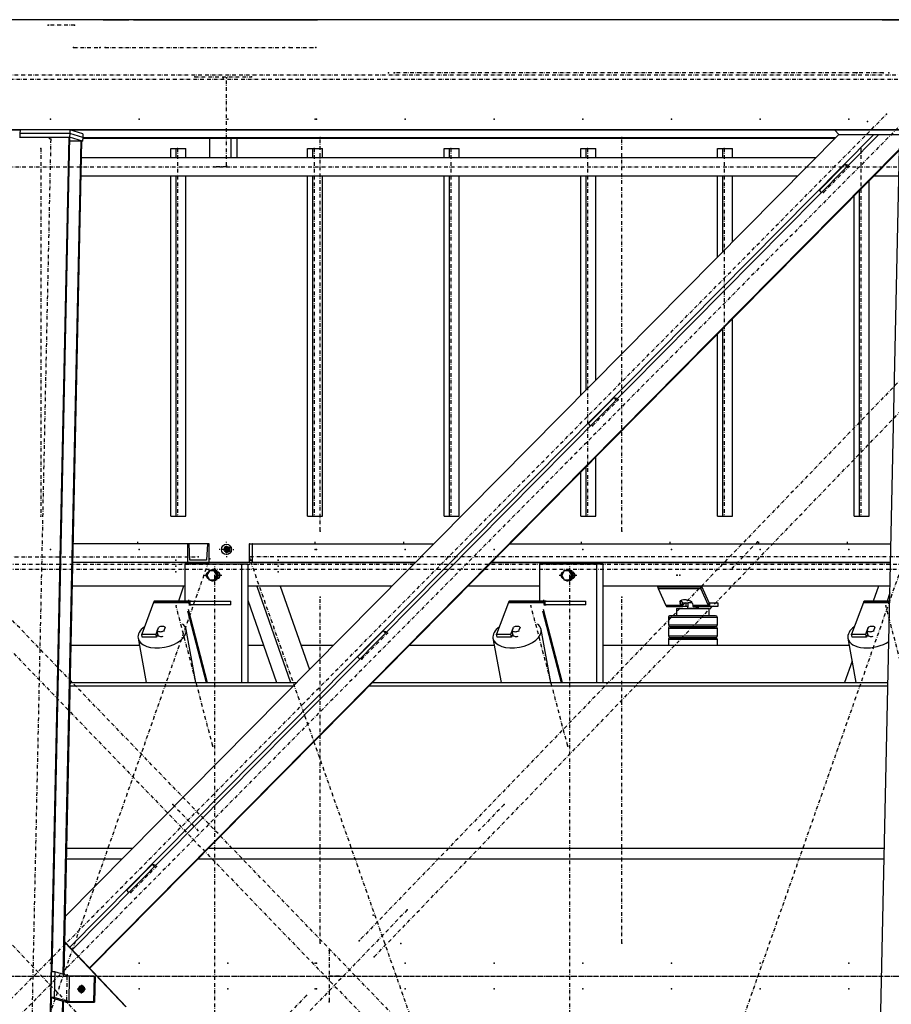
# Model space of a CAD drawing. Header units: millimetres. Extents: x 5305 to 84145, y 9066 to 76599.
# Tile 28 of 158: x 26965 to 29335, y 15626 to 18303. Entities that reach past the tile are written whole.
import ezdxf

# ---------------------------------------------------------------- set-up
doc = ezdxf.new("R2010")
doc.units = ezdxf.units.MM
doc.linetypes.add('DASHDOT', pattern=[8.5, 4, -2, 0.5, -2])
doc.linetypes.add('STRICHPUNKT2', pattern=[18.5, 10, -4, 0.5, -4])
for name, color, linetype in [('01', 1, 'Continuous'), ('Kante-Höft', 7, 'Continuous'), ('Mitte-Höft', 1, 'Continuous')]:
    doc.layers.add(name, color=color, linetype=linetype)

# ---------------------------------------------------------------- blocks, each defined once
blk = doc.blocks.new('Stahlbau DS')
at = {"layer": 'Kante-Höft'}
for p, q in [((23605.8, 2600.3), (12102.8, 2600.3)), ((17491.5, 2600.3), (15887.8, 2600.3)), ((17491.5, 2600.3), (15956, 2600.3)), ((17645.9, 2600.3), (17491.5, 2600.3)), ((17645.9, 2600.3), (17573.7, 2600.3)), ((17573.7, 2600.3), (17573.7, 2600.3)), ((17645.9, 2600.3), (17715, 2600.3)), ((17728.1, 2600.3), (17715, 2600.3)), ((17728.1, 2600.3), (17728.1, 2600.3)), ((17728.1, 2600.3), (18215.7, 2600.3)), ((18074.4, 2600.3), (18074.4, 2600.3)), ((18074.4, 2600.3), (18228.8, 2600.3)), ((18215.7, 2600.3), (18215.7, 2600.3)), ((18300.9, 2600.3), (18228.8, 2600.3)), ((19763.8, 2600.3), (18228.8, 2600.3)), ((18228.8, 2600.3), (18228.8, 2600.3)), ((18300.9, 2600.3), (18300.9, 2600.3)), ((19763.8, 2600.3), (18300.9, 2600.3)), ((19763.8, 2600.3), (19763.8, 2600.3)), ((19763.8, 2600.3), (20053.3, 2600.3)), ((23599.4, 2301.3), (12096.4, 2301.3)), ((17419.7, 2300.1), (15164, 2300.1)), ((17418, 2281.3), (17553.1, 2281.3)), ((17419.5, 2290.9), (17419.3, 2281.3)), ((17419.8, 2300.9), (17419.5, 2290.9)), ((17554.6, 2290.9), (17419.5, 2290.9)), ((17554.6, 2290.9), (17419.5, 2290.9)), ((17554.9, 2300.9), (17419.8, 2300.9)), ((17456.1, -2257.2), (17553.1, 2281.3)), ((17506.9, 12.1), (17555.3, 2280.6)), ((19645.9, 2288.5), (17542.8, 163.3)), ((17553.1, 2281.3), (17555.3, 2280.6)), ((17554.6, 2290.9), (17554.4, 2280.9)), ((17589.7, 2269.9), (17554.4, 2280.9)), ((17554.9, 2300.9), (17554.6, 2290.9)), ((17589.9, 2279.9), (17554.6, 2290.9)), ((17589.9, 2279.9), (17554.6, 2290.9)), ((17590.1, 2289.9), (17554.9, 2300.9)), ((19740.3, 2287.4), (17555.1, 79.2)), ((19813, 2300.1), (17557.2, 2300.1)), ((19754, 2287.4), (17561.8, 72.2)), ((17563.1, 2298.3), (17563.1, 2300.1)), ((17589.9, 2279.9), (17589.7, 2269.9)), ((17590.1, 2289.9), (17589.9, 2279.9)), ((19636.3, 2278.8), (17589.9, 2278.8)), ((19635.2, 2277.7), (17589.9, 2277.7)), ((17935.2, 2277.7), (17935.2, 2224.4)), ((17993.1, 2277.7), (17993.1, 2224.4)), ((18008.9, 2277.7), (18008.9, 2224.4)), ((19635, 2300.1), (19646.3, 2288.2)), ((19648.9, 2287.4), (19646.3, 2288.2)), ((19646.3, 2288.2), (19812.7, 2288.2)), ((19812.7, 2287.4), (19648.9, 2287.4)), ((17537.2, 4.9), (17585.7, 2271.2)), ((17539.4, 4.2), (17587.9, 2270.5)), ((17555.1, 2271.2), (17585.7, 2271.2)), ((17585.7, 2271.2), (17587.9, 2270.5)), ((17587.9, 2269.9), (17589.7, 2269.9)), ((17829.6, 2224.4), (17829.6, 2250.3)), ((17829.6, 2250.3), (17844.5, 2250.3)), ((17844.5, 2224.4), (17844.5, 2250.3)), ((17844.5, 2250.3), (17870.6, 2250.3)), ((17870.6, 2224.4), (17870.6, 2250.3)), ((18201.1, 2224.4), (18201.1, 2250.3)), ((18201.1, 2250.3), (18216.1, 2250.3)), ((18216.1, 2224.4), (18216.1, 2250.3)), ((18216.1, 2250.3), (18242.1, 2250.3)), ((18242.1, 2224.4), (18242.1, 2250.3)), ((18572.7, 2224.4), (18572.7, 2250.3)), ((18572.7, 2250.3), (18587.6, 2250.3)), ((18587.6, 2224.4), (18587.6, 2250.3)), ((18587.6, 2250.3), (18613.6, 2250.3)), ((18613.6, 2224.4), (18613.6, 2250.3)), ((18944.2, 2224.4), (18944.2, 2250.3)), ((18944.2, 2250.3), (18959.1, 2250.3)), ((18959.1, 2224.4), (18959.1, 2250.3)), ((18959.1, 2250.3), (18985.1, 2250.3)), ((18985.1, 2224.4), (18985.1, 2250.3)), ((19315.7, 2224.4), (19315.7, 2250.3)), ((19315.7, 2250.3), (19330.6, 2250.3)), ((19330.6, 2224.4), (19330.6, 2250.3)), ((19330.6, 2250.3), (19356.7, 2250.3)), ((19356.7, 2224.4), (19356.7, 2250.3)), ((19714.9, -2227.3), (19810.6, 2251.4)), ((19582.5, 2224.4), (17586.9, 2224.4)), ((19810.6, 2248), (17608.5, 22.8)), ((19810.5, 2245.5), (17609.7, 21.6)), ((19662.7, 2207.2), (19593, 2136.7)), ((19662.7, 2207.2), (19671.8, 2204.4)), ((19668.5, 2201), (19662.7, 2207.2)), ((17585.9, 2176.1), (19534.7, 2176.1)), ((17829.6, 1250.3), (17829.6, 2176.1)), ((17844.5, 1250.3), (17844.5, 2176.1)), ((17870.6, 1250.3), (17870.6, 2176.1)), ((18201.1, 1250.3), (18201.1, 2176.1)), ((18216.1, 1250.3), (18216.1, 2176.1)), ((18242.1, 1250.3), (18242.1, 2176.1)), ((18572.7, 1250.3), (18572.7, 2176.1)), ((18587.6, 1250.3), (18587.6, 2176.1)), ((18613.6, 1250.3), (18613.6, 2176.1)), ((18944.2, 1579.4), (18944.2, 2176.1)), ((18959.1, 1594.5), (18959.1, 2176.1)), ((18985.1, 1620.8), (18985.1, 2176.1)), ((19315.7, 1954.9), (19315.7, 2176.1)), ((19330.6, 1969.9), (19330.6, 2176.1)), ((19356.7, 1996.2), (19356.7, 2176.1)), ((19741.8, 2176.1), (19809, 2176.1)), ((19728.2, 1250.3), (19728.2, 2162.4)), ((19598.8, 2130.6), (19593, 2136.7)), ((19687.3, 1250.3), (19687.3, 2121)), ((19702.2, 1250.3), (19702.2, 2136.1)), ((19356.7, 1250.3), (19356.7, 1786.9)), ((19315.7, 1250.3), (19315.7, 1745.6)), ((19330.6, 1250.3), (19330.6, 1760.6)), ((19035, 1572.9), (18965.3, 1502.4)), ((19035, 1572.9), (19044.1, 1570.1)), ((19040.8, 1566.7), (19035, 1572.9)), ((18971.1, 1496.3), (18965.3, 1502.4)), ((18985.1, 1250.3), (18985.1, 1411.5)), ((18944.2, 1250.3), (18944.2, 1370.1)), ((18959.1, 1250.3), (18959.1, 1385.2)), ((17829.6, 1250.3), (17844.5, 1250.3)), ((17844.5, 1250.3), (17870.6, 1250.3)), ((18201.1, 1250.3), (18216.1, 1250.3)), ((18216.1, 1250.3), (18242.1, 1250.3)), ((18572.7, 1250.3), (18587.6, 1250.3)), ((18587.6, 1250.3), (18613.6, 1250.3)), ((18944.2, 1250.3), (18959.1, 1250.3)), ((18959.1, 1250.3), (18985.1, 1250.3)), ((19315.7, 1250.3), (19330.6, 1250.3)), ((19330.6, 1250.3), (19356.7, 1250.3)), ((19687.3, 1250.3), (19702.2, 1250.3)), ((19702.2, 1250.3), (19728.2, 1250.3)), ((17875.1, 1175), (17564.5, 1175)), ((17875.1, 1175), (17564.5, 1175)), ((17875.1, 1175), (17875.1, 1125)), ((17879.5, 1175), (17875.1, 1175)), ((17929.1, 1175), (17879.5, 1175)), ((17881.5, 1131), (17879.5, 1175)), ((17929.1, 1175), (17927, 1131)), ((17933.4, 1175), (17929.1, 1175)), ((17933.4, 1125), (17933.4, 1175)), ((17980.7, 1160.3), (17969.6, 1160.3)), ((17972, 1160.3), (17989.3, 1160.3)), ((17980.7, 1160.3), (17978.3, 1169.3)), ((17980.7, 1160.3), (17978.3, 1151.3)), ((17978.4, 1160.3), (17988.8, 1160.3)), ((17978.4, 1160.3), (17988.8, 1160.3)), ((17980.4, 1160.3), (17988.8, 1160.3)), ((17980.7, 1151.3), (17980.7, 1169.3)), ((17980.7, 1160.3), (17987, 1160.3)), ((17985.6, 1154.6), (17985.6, 1165.9)), ((17985.9, 1154.8), (17985.9, 1165.7)), ((18042.4, 1175), (18042.4, 1125)), ((18043.1, 1175), (18042.4, 1175)), ((18043.4, 1131), (18043.1, 1175)), ((18043.1, 1175), (18050.9, 1175)), ((18050.9, 1175), (18050.6, 1131)), ((18051.6, 1175), (18050.9, 1175)), ((18051.6, 1175), (18544, 1175)), ((18051.6, 1125), (18051.6, 1175)), ((18051.6, 1175), (18544, 1175)), ((18751.1, 1175), (19787.6, 1175)), ((18751.1, 1175), (19787.6, 1175)), ((18494.5, 1125), (17563.4, 1125)), ((17875.1, 1125), (17563.4, 1125)), ((17828, 1125), (17810, 1125)), ((17810, 1125), (17828, 1125)), ((17811, 1125), (17827, 1125)), ((17812.2, 1125), (17812.2, 1125)), ((17812.2, 1125), (17825.8, 1125)), ((17825.8, 1125), (17825.8, 1125)), ((17876.7, 1125), (17858.7, 1125)), ((17858.7, 1125), (17876.7, 1125)), ((17859.7, 1125), (17875.7, 1125)), ((17860.9, 1125), (17860.9, 1125)), ((17860.9, 1125), (17874.5, 1125)), ((17874.5, 1125), (17874.5, 1125)), ((17875.1, 1125), (17933.4, 1125)), ((17927, 1131), (17881.5, 1131)), ((17927, 1131), (17881.5, 1131)), ((18042.4, 1125), (18051.6, 1125)), ((18050.6, 1131), (18043.4, 1131)), ((18043.4, 1131), (18050.6, 1131)), ((18051.6, 1125), (18494.5, 1125)), ((18100.8, 1125), (18082.8, 1125)), ((18082.8, 1125), (18100.8, 1125)), ((18082.8, 1125), (18082.8, 1125)), ((18083.8, 1125), (18083.8, 1125)), ((18083.8, 1125), (18099.8, 1125)), ((18085.1, 1125), (18085.1, 1125)), ((18085.1, 1125), (18098.6, 1125)), ((18098.6, 1125), (18098.6, 1125)), ((18099.8, 1125), (18099.8, 1125)), ((18100.8, 1125), (18100.8, 1125)), ((18160.6, 1125), (18142.6, 1125)), ((18142.6, 1125), (18160.6, 1125)), ((18142.6, 1125), (18142.6, 1125)), ((18143.6, 1125), (18143.6, 1125)), ((18143.6, 1125), (18159.6, 1125)), ((18144.8, 1125), (18144.8, 1125)), ((18144.8, 1125), (18158.3, 1125)), ((18158.3, 1125), (18158.3, 1125)), ((18159.6, 1125), (18159.6, 1125)), ((18160.6, 1125), (18160.6, 1125)), ((19786.5, 1125), (18701.6, 1125)), ((18701.6, 1125), (19786.5, 1125)), ((18021.7, 1120), (17867.3, 1120)), ((17867.3, 1120), (17867.3, 1020)), ((17893.2, 1120), (17882.6, 1120)), ((17934.4, 1102), (17927.7, 1090)), ((17947.8, 1102), (17934.4, 1102)), ((17944.5, 1105), (17943.7, 1105)), ((17950.4, 1102), (17947.8, 1102)), ((17954.5, 1090), (17947.8, 1102)), ((17957.1, 1090), (17950.4, 1102)), ((17959.1, 1098), (17956.8, 1098)), ((18021.7, 1120), (18021.7, 798.7)), ((18038.8, 1120), (18021.7, 1120)), ((18038.8, 1120), (18038.8, 798.7)), ((18986.7, 1120), (18832.3, 1120)), ((18832.3, 1120), (18832.3, 1020)), ((18858.2, 1120), (18847.6, 1120)), ((18899.4, 1102), (18892.7, 1090)), ((18912.8, 1102), (18899.4, 1102)), ((18909.5, 1105), (18908.7, 1105)), ((18915.4, 1102), (18912.8, 1102)), ((18919.5, 1090), (18912.8, 1102)), ((18922.1, 1090), (18915.4, 1102)), ((18924.1, 1098), (18921.8, 1098)), ((18986.7, 1120), (18986.7, 798.7)), ((19003.8, 1120), (18986.7, 1120)), ((19003.8, 1120), (19003.8, 798.7)), ((17927.7, 1090), (17934.4, 1078)), ((17934.4, 1078), (17947.8, 1078)), ((17943.7, 1075), (17944.5, 1075)), ((17947.8, 1078), (17954.5, 1090)), ((17950.4, 1078), (17947.8, 1078)), ((17950.4, 1078), (17957.1, 1090)), ((17957.1, 1090), (17954.5, 1090)), ((17956.8, 1082), (17959.1, 1082)), ((18892.7, 1090), (18899.4, 1078)), ((18899.4, 1078), (18912.8, 1078)), ((18908.7, 1075), (18909.5, 1075)), ((18912.8, 1078), (18919.5, 1090)), ((18915.4, 1078), (18912.8, 1078)), ((18915.4, 1078), (18922.1, 1090)), ((18922.1, 1090), (18919.5, 1090)), ((18921.8, 1082), (18924.1, 1082)), ((17867.3, 1060), (17562, 1060)), ((17864.1, 1060), (17562, 1060)), ((17864.1, 1060), (17850.1, 1020)), ((18430.2, 1060), (18038.8, 1060)), ((18063.4, 1060), (18155.1, 798.7)), ((18127.2, 1060), (18206.5, 834)), ((18430.2, 1060), (18127.2, 1060)), ((18832.3, 1060), (18637.3, 1060)), ((18832.3, 1060), (18637.3, 1060)), ((19785.2, 1060), (19003.8, 1060)), ((19753.3, 1060), (19003.8, 1060)), ((19269.2, 1057.4), (19153.4, 1057.4)), ((19154.5, 1054.2), (19270.3, 1054.2)), ((19154.5, 1054.2), (19270.3, 1054.2)), ((19154.5, 1054.2), (19154.5, 1054.2)), ((19154.5, 1054.2), (19175.6, 1007.7)), ((19270.3, 1054.2), (19271.2, 1060)), ((19271.2, 1060), (19270.3, 1054.2)), ((19291.4, 1007.7), (19270.3, 1054.2)), ((19272.9, 1060), (19292.7, 1016.3)), ((19753.3, 1060), (19739.3, 1020)), ((17783.3, 1017.9), (17879.8, 1017.9)), ((17784, 1019.1), (17880.5, 1019.1)), ((17784.8, 1019.8), (17881.3, 1019.8)), ((17882.1, 1020), (17785.6, 1020)), ((17882.1, 1020), (17785.6, 1020)), ((17885, 1020), (17873, 1020)), ((17882.1, 1010), (17882.1, 1020)), ((17882.1, 1010), (17882.1, 1020)), ((17882.1, 1020), (17992.8, 1020)), ((17992.8, 1010), (17992.8, 1020)), ((18038.8, 1022.3), (18117.3, 798.7)), ((18748.3, 1017.9), (18844.8, 1017.9)), ((18749, 1019.1), (18845.5, 1019.1)), ((18749.8, 1019.8), (18846.3, 1019.8)), ((18847.1, 1020), (18750.6, 1020)), ((18847.1, 1020), (18750.6, 1020)), ((18750.6, 1020), (18750.6, 1020)), ((18850, 1020), (18838, 1020)), ((18847.1, 1010), (18847.1, 1020)), ((18847.1, 1010), (18847.1, 1020)), ((18847.1, 1020), (18957.8, 1020)), ((18957.8, 1010), (18957.8, 1020)), ((19215.4, 1020.6), (19214.3, 1013.2)), ((19216.2, 1021.1), (19219.8, 1016.3)), ((19713.3, 1017.9), (19784.3, 1017.9)), ((19714.1, 1019.1), (19784.3, 1019.1)), ((19714.8, 1019.8), (19784.3, 1019.8)), ((19784.3, 1020), (19715.6, 1020)), ((19784.3, 1020), (19715.6, 1020)), ((19784.8, 1041.8), (19777.1, 1020)), ((17782.6, 1016.4), (17750.4, 930.3)), ((17782.6, 1016.4), (17879.1, 1016.4)), ((17782.6, 1016.4), (17879.1, 1016.4)), ((17874.9, 992.9), (17925.8, 798.7)), ((17876.6, 997.5), (17928.7, 798.7)), ((17880.6, 1008.2), (17879.1, 1016.4)), ((17880.6, 1008.2), (17880.6, 1008.2)), ((17992.8, 1010), (17882.1, 1010)), ((17882.1, 1010), (17882.1, 1010)), ((17882.1, 1010), (17885, 1010)), ((18747.6, 1016.4), (18715.4, 930.3)), ((18747.6, 1016.4), (18844.1, 1016.4)), ((18747.6, 1016.4), (18844.1, 1016.4)), ((18839.9, 992.9), (18890.8, 798.7)), ((18841.6, 997.5), (18893.8, 798.7)), ((18845.6, 1008.2), (18844.1, 1016.4)), ((18957.8, 1010), (18847.1, 1010)), ((18847.1, 1010), (18850, 1010)), ((19218.5, 1007.7), (19175.6, 1007.7)), ((19218.5, 1007.7), (19175.6, 1007.7)), ((19219.4, 1006.5), (19176.2, 1006.5)), ((19220.3, 1005.7), (19176.9, 1005.7)), ((19220.8, 1005.2), (19177.6, 1005.2)), ((19178.3, 1005), (19221.6, 1005)), ((19178.3, 1005), (19220.8, 1005)), ((19178.3, 1005), (19178.3, 1005)), ((19204.6, 1000), (19293.6, 1000)), ((19204.6, 1000), (19204.6, 980)), ((19218.5, 1007.7), (19214.3, 1013.2)), ((19219.8, 1016.3), (19218.5, 1007.7)), ((19219.8, 1016.3), (19218.5, 1007.7)), ((19219.8, 1016.3), (19219.4, 1006.5)), ((19220.4, 1015.8), (19219.4, 1006.5)), ((19220.3, 1005.7), (19220.4, 1015.8)), ((19220.3, 1005.7), (19220.8, 1012.3)), ((19220.8, 1015), (19230.1, 1015)), ((19220.8, 1005), (19220.8, 1015)), ((19230.1, 1005), (19220.8, 1005)), ((19220.9, 1015), (19221, 1015.3)), ((19221.6, 1015), (19221.6, 1015)), ((19230.1, 1015), (19235.8, 1015)), ((19230.1, 1015), (19230.1, 1005)), ((19235.8, 1005), (19230.1, 1005)), ((19234.1, 1004), (19235.8, 1004)), ((19234.1, 1004), (19234.1, 1000)), ((19264.1, 1000), (19234.1, 1000)), ((19235.8, 1004), (19235.8, 1016)), ((19235.8, 1016), (19246.4, 1016)), ((19247.7, 1013.2), (19248.6, 1007.7)), ((19291.4, 1007.7), (19248.6, 1007.7)), ((19291.4, 1007.7), (19248.6, 1007.7)), ((19292, 1006.5), (19248.9, 1006.5)), ((19292.7, 1005.7), (19249.3, 1005.7)), ((19249.8, 1005.3), (19249.8, 1005)), ((19249.8, 1005), (19250.7, 1005)), ((19293.4, 1005.2), (19250, 1005.2)), ((19250.7, 1005), (19294.1, 1005)), ((19250.7, 1005), (19294.1, 1005)), ((19257, 1005), (19257, 1004)), ((19257, 1004), (19264.1, 1004)), ((19257, 1004), (19262.4, 1004)), ((19262.4, 1004), (19262.4, 1005)), ((19263, 1005), (19262.4, 1005)), ((19264.1, 1000), (19264.1, 1004)), ((19292.7, 1016.3), (19291.4, 1007.7)), ((19292.7, 1016.3), (19291.4, 1007.7)), ((19293.6, 980), (19293.6, 1000)), ((19294.1, 1015), (19294.1, 1005)), ((19294.1, 1015), (19294.1, 1015)), ((19294.1, 1015), (19317.2, 1015)), ((19294.1, 1005), (19294.1, 1015)), ((19317.2, 1005), (19294.1, 1005)), ((19317.2, 1015), (19317.2, 1005)), ((19712.6, 1016.4), (19680.4, 930.3)), ((19712.6, 1016.4), (19784.2, 1016.4)), ((19712.6, 1016.4), (19784.2, 1016.4)), ((19231.8, 975), (19182.6, 975)), ((19182.6, 975), (19182.6, 955)), ((19233, 980), (19187.6, 980)), ((19313.3, 975), (19231.8, 975)), ((19308.5, 980), (19233, 980)), ((19310.6, 980), (19308.5, 980)), ((19315.6, 975), (19313.3, 975)), ((19315.6, 955), (19315.6, 975)), ((17789.5, 930.3), (17796.1, 948)), ((17792.9, 938.8), (17796.6, 948.7)), ((17794.7, 929), (17792.9, 938.8)), ((17796.2, 947.6), (17796.1, 948)), ((17814, 948.7), (17810.3, 938.8)), ((17810.3, 938.8), (17810.5, 937.5)), ((17897.7, 798.7), (17871.2, 942.7)), ((18407.3, 938.6), (18337.6, 868.1)), ((18407.3, 938.6), (18416.4, 935.8)), ((18413.2, 932.4), (18407.3, 938.6)), ((18754.5, 930.3), (18761.1, 948)), ((18757.9, 938.8), (18761.6, 948.7)), ((18759.7, 929), (18757.9, 938.8)), ((18761.2, 947.6), (18761.1, 948)), ((18779, 948.7), (18775.3, 938.8)), ((18775.3, 938.8), (18775.5, 937.5)), ((18862.7, 798.7), (18836.3, 942.7)), ((19182.6, 955), (19231.6, 955)), ((19231.8, 945), (19182.6, 945)), ((19182.6, 945), (19182.6, 925)), ((19187.6, 950), (19232.9, 950)), ((19233, 950), (19187.6, 950)), ((19204.6, 950), (19204.6, 950)), ((19231.6, 955), (19313.3, 955)), ((19313.3, 945), (19231.8, 945)), ((19232.9, 950), (19308.5, 950)), ((19308.5, 950), (19233, 950)), ((19293.6, 950), (19293.6, 950)), ((19308.5, 950), (19310.6, 950)), ((19310.6, 950), (19308.5, 950)), ((19313.3, 955), (19315.6, 955)), ((19315.6, 945), (19313.3, 945)), ((19315.6, 925), (19315.6, 945)), ((19719.5, 930.3), (19726.1, 948)), ((19722.9, 938.8), (19726.6, 948.7)), ((19724.7, 929), (19722.9, 938.8)), ((19726.2, 947.6), (19726.1, 948)), ((19744, 948.7), (19740.3, 938.8)), ((19740.3, 938.8), (19740.5, 937.5)), ((17740.4, 918.7), (17762.4, 798.7)), ((17751.9, 922.1), (17750.4, 930.3)), ((17750.4, 930.3), (17789.5, 930.3)), ((17791, 922.1), (17751.9, 922.1)), ((17791, 922.1), (17789.5, 930.3)), ((17794.3, 931.1), (17791, 922.1)), ((17793.5, 928.8), (17793.5, 928.4)), ((18705.4, 918.7), (18727.5, 798.7)), ((18716.9, 922.1), (18715.4, 930.3)), ((18715.4, 930.3), (18754.5, 930.3)), ((18756, 922.1), (18716.9, 922.1)), ((18756, 922.1), (18754.5, 930.3)), ((18759.3, 931.1), (18756, 922.1)), ((18758.5, 928.8), (18758.6, 928.4)), ((19182.6, 925), (19231.6, 925)), ((19231.8, 915), (19182.6, 915)), ((19182.6, 915), (19182.6, 900)), ((19187.6, 920), (19232.9, 920)), ((19233, 920), (19187.6, 920)), ((19204.6, 920), (19204.6, 920)), ((19231.6, 925), (19313.3, 925)), ((19313.3, 915), (19231.8, 915)), ((19232.9, 920), (19308.5, 920)), ((19308.5, 920), (19233, 920)), ((19293.6, 920), (19293.6, 920)), ((19308.5, 920), (19310.6, 920)), ((19310.6, 920), (19308.5, 920)), ((19313.3, 925), (19315.6, 925)), ((19315.6, 915), (19313.3, 915)), ((19315.6, 900), (19315.6, 915)), ((19670.5, 918.7), (19692.5, 798.7)), ((19681.9, 922.1), (19680.4, 930.3)), ((19680.4, 930.3), (19719.5, 930.3)), ((19721, 922.1), (19681.9, 922.1)), ((19721, 922.1), (19719.5, 930.3)), ((19724.3, 931.1), (19721, 922.1)), ((19723.5, 928.8), (19723.6, 928.4)), ((17558.6, 900), (17743.9, 900)), ((18038.8, 900), (18081.7, 900)), ((18183.4, 900), (18271.9, 900)), ((18479, 900), (18708.9, 900)), ((19003.8, 900), (19673.9, 900)), ((18343.4, 862), (18337.6, 868.1)), ((19681.9, 856.6), (19661.5, 798.7)), ((17556.2, 789.5), (18162.6, 789.5)), ((17556.4, 798.7), (18171.6, 798.7)), ((18369.7, 789.5), (19779.4, 789.5)), ((18378.7, 798.7), (19779.6, 798.7)), ((17546.8, 347.9), (17725.5, 347.9)), ((17932.6, 347.9), (19769.9, 347.9)), ((17546.2, 319.2), (17697.1, 319.2)), ((17779.6, 304.3), (17709.9, 233.8)), ((17779.6, 304.3), (17788.7, 301.5)), ((17785.5, 298.2), (17779.6, 304.3)), ((17904.2, 319.2), (19769.3, 319.2)), ((17715.7, 227.7), (17709.9, 233.8)), ((17706, -82.1), (17541.3, 91.9)), ((17708.6, -82.9), (17541.4, 93.8)), ((17504.6, 12.1), (17503.1, -57.7)), ((17514.3, 12.1), (17504.6, 12.1)), ((17514.3, 12.1), (17512.8, -57.7)), ((17553.5, -0.1), (17514.3, 12.1)), ((17553.5, -0.1), (17552, -69.9)), ((17621, -0.1), (17553.5, -0.1)), ((17586.5, -23), (17586, -46.9)), ((17621, -0.1), (17619.5, -69.9)), ((17623.6, -1), (17621, -0.1)), ((17623.6, -1), (17622.1, -70.7)), ((17597.8, -34.9), (17574.7, -34.9)), ((17594.9, -37.1), (17583.3, -37.1)), ((17594.9, -37.2), (17583.3, -37.2)), ((17586, -34.9), (17594.8, -37.6)), ((17593.5, -29.5), (17593.2, -40.6)), ((17593.7, -29.9), (17593.5, -40.2)), ((17458.3, -2257.9), (17505.3, -58.4)), ((17488.6, -2267.3), (17535.7, -67.8)), ((17490.9, -2268), (17537.9, -68.5)), ((17512.8, -57.7), (17503.1, -57.7)), ((17503.1, -57.7), (17544.9, -70.7)), ((17552, -69.9), (17512.8, -57.7)), ((17544.9, -70.7), (17622.1, -70.7)), ((17619.5, -69.9), (17552, -69.9)), ((17622.1, -70.7), (17619.5, -69.9))]:
    blk.add_line(p, q, dxfattribs=at)
for centre, start, end in [((19187.6, 975), 89.9999, 180), ((19310.6, 975), 360, 90), ((19187.6, 955), 180, 269.9999), ((19187.6, 945), 89.9999, 180), ((19310.6, 955), 270, 0), ((19310.6, 945), 360, 90), ((19187.6, 925), 180, 269.9999), ((19187.6, 915), 89.9999, 180), ((19310.6, 925), 270, 0), ((19310.6, 915), 360, 90)]:
    blk.add_arc(centre, 5, start, end, dxfattribs=at)
for centre, major_axis in [((17980.9, 1160.3), (0, -14)), ((17982.5, 1160.3), (0, -8))]:
    blk.add_ellipse(centre, major_axis=major_axis, ratio=0.965016, dxfattribs=at)
for centre, major_axis, ratio, start_param, end_param in [((17982.5, 1160.3), (0, -6.5), 0.965016, 3.141593, 6.283185), ((17984.7, 1160.3), (0, -6.5), 0.965016, 3.320187, 6.104591), ((17982.5, 1160.3), (0, -6.5), 0.965016, 0, 3.141593), ((17933.9, 1090), (0, -9), 0.965016, 3.363045, 6.061733), ((17935.9, 1090), (0, -9), 0.965016, 3.699377, 5.725401), ((17943.7, 1090), (0, -15), 0.965016, 3.893998, 4.483582), ((17943.7, 1090), (0, -15), 0.965016, 3.141593, 3.785094), ((17943.7, 1090), (0, -15), 0.965016, 0, 3.141593), ((17944.5, 1090), (0, -15), 0.965016, 0, 3.141593), ((17955.1, 1090), (0, -9), 0.965016, 0.116424, 3.025168), ((17961.6, 1090), (0, -9), 0.965016, 3.520608, 3.617475), ((18898.9, 1090), (0, -9), 0.965016, 3.363045, 6.061733), ((18900.9, 1090), (0, -9), 0.965016, 3.699377, 5.725401), ((18908.7, 1090), (0, -15), 0.965016, 3.893998, 4.483582), ((18908.7, 1090), (0, -15), 0.965016, 3.141593, 3.785094), ((18908.7, 1090), (0, -15), 0.965016, 0, 3.141593), ((18909.5, 1090), (0, -15), 0.965016, 0, 3.141593), ((18920.1, 1090), (0, -9), 0.965016, 0.116424, 3.025168), ((18926.6, 1090), (0, -9), 0.965016, 3.520608, 3.617475), ((17943.7, 1090), (0, -15), 0.965016, 4.941196, 5.53078), ((17943.7, 1090), (0, -15), 0.965016, 5.639684, 6.283185), ((17961.6, 1090), (0, -9), 0.965016, 5.807303, 5.90417), ((18908.7, 1090), (0, -15), 0.965016, 4.941196, 5.53078), ((18908.7, 1090), (0, -15), 0.965016, 5.639684, 6.283185), ((18926.6, 1090), (0, -9), 0.965016, 5.807303, 5.90417), ((19157.1, 1071.5), (0, -20), 0.262189, 5.327869, 5.497787), ((19157.1, 1071.5), (0, -20), 0.262189, 5.497787, 5.759587), ((19272.9, 1071.5), (0, -20), 0.262189, 5.327869, 5.497787), ((19272.9, 1071.5), (0, -20), 0.262189, 5.497787, 5.759587), ((17785.6, 1000), (0, -20), 0.262189, 3.599742, 3.752458), ((17785.6, 1000), (0, -20), 0.262189, 3.447025, 3.599742), ((17785.6, 1000), (0, -20), 0.262189, 3.294309, 3.447025), ((17785.6, 1000), (0, -20), 0.262189, 3.141593, 3.294309), ((17882.1, 1000), (0, -20), 0.262189, 3.599742, 3.752458), ((17882.1, 1000), (0, -20), 0.262189, 3.447025, 3.599742), ((17882.1, 1000), (0, -20), 0.262189, 3.294309, 3.447025), ((17882.1, 1000), (0, -20), 0.262189, 3.141593, 3.294309), ((18750.6, 1000), (0, -20), 0.262189, 3.599742, 3.752458), ((18750.6, 1000), (0, -20), 0.262189, 3.447025, 3.599742), ((18750.6, 1000), (0, -20), 0.262189, 3.294309, 3.447025), ((18750.6, 1000), (0, -20), 0.262189, 3.141593, 3.294309), ((18847.1, 1000), (0, -20), 0.262189, 3.599742, 3.752458), ((18847.1, 1000), (0, -20), 0.262189, 3.447025, 3.599742), ((18847.1, 1000), (0, -20), 0.262189, 3.294309, 3.447025), ((18847.1, 1000), (0, -20), 0.262189, 3.141593, 3.294309), ((19230.4, 1014.6), (17.3, -2.6), 0.482508, 3.141593, 3.599604), ((19230.4, 1014.6), (17.3, -2.6), 0.482508, 0.14999, 3.141593), ((19715.6, 1000), (0, -20), 0.262189, 3.599742, 3.752458), ((19715.6, 1000), (0, -20), 0.262189, 3.447025, 3.599742), ((19715.6, 1000), (0, -20), 0.262189, 3.294309, 3.447025), ((19715.6, 1000), (0, -20), 0.262189, 3.141593, 3.294309), ((17882.1, 1000), (0, -10), 0.262189, 3.599742, 3.752458), ((17882.1, 1000), (0, -10), 0.262189, 3.447025, 3.599742), ((17882.1, 1000), (0, -10), 0.262189, 3.294309, 3.447025), ((17882.1, 1000), (0, -10), 0.262189, 3.141593, 3.294309), ((18847.1, 1000), (0, -10), 0.262189, 3.599742, 3.752458), ((18847.1, 1000), (0, -10), 0.262189, 3.447025, 3.599742), ((18847.1, 1000), (0, -10), 0.262189, 3.294309, 3.447025), ((18847.1, 1000), (0, -10), 0.262189, 3.141593, 3.294309), ((19178.3, 1025), (0, -20), 0.262189, 5.759587, 5.890486), ((19178.3, 1025), (0, -20), 0.262189, 5.890486, 6.021386), ((19178.3, 1025), (0, -20), 0.262189, 6.021386, 6.152286), ((19178.3, 1025), (0, -20), 0.262189, 6.152286, 6.283185), ((19221.1, 1025), (1.1, -20), 0.345824, 5.740402, 5.871302), ((19221.4, 1025), (0.9, -20), 0.35185, 5.875477, 6.006377), ((19221.4, 1025), (0.93, -9.99), 0.439583, 5.718817, 5.849717), ((19221.6, 1025), (0, -20), 0.262189, 6.021386, 6.112184), ((19221.6, 1025), (0.63, -10), 0.449404, 5.862004, 5.992904), ((19221.6, 1025), (0, -10), 0.262189, 6.021386, 6.152286), ((19221.6, 1025), (0, -10), 0.262189, 6.152286, 6.28254), ((19221.6, 1025), (0, -20), 0.262189, 6.282813, 6.283185), ((19251.2, 1025), (-1, -20), 0.177181, 5.768519, 5.899418), ((19250.7, 1025), (-0.5, -20), 0.167752, 5.894849, 6.025749), ((19250.7, 1025), (0, -20), 0.262189, 6.021386, 6.152286), ((19250.7, 1025), (0, -20), 0.262189, 6.152286, 6.283185), ((19294.1, 1025), (0, -20), 0.262189, 5.759587, 5.890486), ((19294.1, 1025), (0, -20), 0.262189, 5.890486, 6.021386), ((19294.1, 1025), (0, -10), 0.262189, 5.759587, 5.890486), ((19294.1, 1025), (0, -20), 0.262189, 6.021386, 6.152286), ((19294.1, 1025), (0, -10), 0.262189, 5.890486, 6.021386), ((19294.1, 1025), (0, -10), 0.262189, 6.021386, 6.152286), ((19294.1, 1025), (0, -20), 0.262189, 6.152286, 6.283185), ((19294.1, 1025), (0, -10), 0.262189, 6.152286, 6.283185), ((17805.8, 930.7), (65.4, 12), 0.553511, 2.290239, 3.141593), ((17805.8, 930.7), (65.4, 12), 0.553511, 3.141593, 6.283185), ((17803.4, 943.8), (12.3, 2.3), 0.553511, 3.588327, 5.195932), ((17803.4, 942.9), (12.8, 2.3), 0.553511, 2.041029, 2.069985), ((17803.4, 943.8), (12.3, 2.3), 0.553511, 0.446735, 2.054339), ((17805.8, 930.7), (65.4, 12), 0.553511, 0, 0.457145), ((18770.9, 930.7), (65.4, 12), 0.553511, 2.290239, 3.141593), ((18770.9, 930.7), (65.4, 12), 0.553511, 3.141593, 6.283185), ((18768.4, 943.8), (12.3, 2.3), 0.553511, 3.588327, 5.195932), ((18768.4, 942.9), (12.8, 2.3), 0.553511, 2.041029, 2.069985), ((18768.4, 943.8), (12.3, 2.3), 0.553511, 0.446735, 2.054339), ((18770.9, 930.7), (65.4, 12), 0.553511, 0, 0.457145), ((19735.9, 930.7), (65.4, 12), 0.553511, 2.290239, 3.141593), ((19733.5, 943.8), (12.3, 2.3), 0.553511, 3.588327, 5.195932), ((19733.4, 942.9), (12.8, 2.3), 0.553511, 2.041029, 2.069985), ((19733.5, 943.8), (12.3, 2.3), 0.553511, 0.446735, 2.054339), ((17805.8, 930.7), (12.3, 2.3), 0.553511, 3.141593, 4.862304), ((17805.2, 933.9), (12.3, 2.3), 0.553511, 3.436527, 3.588327), ((18770.9, 930.7), (12.3, 2.3), 0.553511, 3.141593, 4.862304), ((18770.3, 933.9), (12.3, 2.3), 0.553511, 3.436527, 3.588327), ((19735.9, 930.7), (65.4, 12), 0.553511, 3.141593, 5.38779), ((19735.9, 930.7), (12.3, 2.3), 0.553511, 3.141593, 4.862304), ((19735.3, 933.9), (12.3, 2.3), 0.553511, 3.436527, 3.588327), ((17586.5, -35), (-2.67, -8.59), 0.961825, 3.141593, 6.283185), ((17589.1, -35.8), (-2.67, -8.59), 0.961825, 3.300329, 6.124449), ((17589.4, -35.9), (-2.67, -8.59), 0.961825, 3.316359, 6.108419), ((17586.5, -35), (-2.67, -8.59), 0.961825, 6.283185, 9.424778), ((17592, -36.7), (-2.67, -8.59), 0.961825, 3.479961, 5.944817)]:
    blk.add_ellipse(centre, major_axis=major_axis, ratio=ratio, start_param=start_param, end_param=end_param, dxfattribs=at)
for p in [(17495.9, 2585.3), (17568, 2585.3), (17565.4, 2524.3), (17637.7, 2524.3), (17650.9, 2524.3), (17650.9, 2524.3), (18138.5, 2524.3), (18138.5, 2524.3), (18151.6, 2524.3), (18223.7, 2524.3), (17894.8, 2445.3), (17972, 2442.3), (17981.2, 2442.3), (18049.2, 2445.3), (18421.8, 2455.8), (18436.6, 2455.8), (18509.5, 2455.8), (19693.9, 2455.8), (19766.8, 2455.8), (19781.6, 2455.8), (17502.1, 2330.3), (17502.1, 2330.3), (17743.3, 2330.3), (17743.3, 2330.3), (17984.6, 2330.3), (17984.6, 2330.3), (18222.2, 2330.3), (18225.8, 2330.3), (18225.8, 2330.3), (18467.1, 2330.3), (18467.1, 2330.3), (18708.3, 2330.3), (18708.3, 2330.3), (18949.6, 2330.3), (18949.6, 2330.3), (19190.9, 2330.3), (19190.9, 2330.3), (19432.1, 2330.3), (19432.1, 2330.3), (19673.4, 2330.3), (19673.4, 2330.3), (19775.4, 2343.2), (19723.7, 2323.3), (17500, 2276.9), (17503, 2275.9), (18235.5, 2280.3), (19055.8, 2280.3), (17476.1, 2250.3), (17847.6, 2250.3), (18219.2, 2250.3), (18590.7, 2250.3), (18962.2, 2250.3), (19333.8, 2250.3), (19705.3, 2250.3), (17946.3, 2200.3), (17981, 2200.3), (17981.2, 2203.3), (19673.9, 2201.2), (19604.1, 2130.8), (19046.2, 1566.9), (18976.4, 1496.5), (17476.1, 1250.3), (17847.6, 1250.3), (18219.2, 1250.3), (18590.7, 1250.3), (18962.2, 1250.3), (19333.8, 1250.3), (19705.3, 1250.3), (18235.5, 1210.3), (19055.8, 1210.3), (19424.9, 1181.1), (17502.1, 1160.3), (17502.1, 1160.3), (17743.3, 1160.3), (17743.3, 1160.3), (17984.6, 1160.3), (17984.6, 1160.3), (18222.2, 1160.3), (18225.8, 1160.3), (18225.8, 1160.3), (18467.1, 1160.3), (18467.1, 1160.3), (18708.3, 1160.3), (18708.3, 1160.3), (18949.6, 1160.3), (18949.6, 1160.3), (19190.9, 1160.3), (19190.9, 1160.3), (19432.1, 1160.3), (19432.1, 1160.3), (19673.4, 1160.3), (19673.4, 1160.3), (17843.4, 1131), (17904.3, 1140.5), (17935.4, 1134.4), (18044.5, 1134.4), (18047, 1140.5), (18121.7, 1131), (17843.4, 1114.5), (17843.4, 1099.7), (17949.3, 1120), (18121.7, 1114.5), (18121.7, 1099.7), (18914.4, 1120), (19356.7, 1110.4), (19205.6, 1090), (19206.7, 1090), (19213.2, 1090), (19213.2, 1090), (18235.5, 1030.3), (19055.8, 1030.3), (17843.7, 1007.2), (18808.7, 1007.2), (19773.7, 1007.2), (18418.5, 932.7), (18348.7, 862.2), (17943.8, 625.3), (18908.8, 625.3), (17835, 467), (18735.7, 467), (17903.2, 396.2), (18667.5, 396.2), (17790.8, 298.4), (17721.1, 227.9), (18380.1, 166.4), (18472.5, 180.6), (18235.5, 90.3), (18341.4, 96), (18455.2, 88.7), (19055.8, 90.3), (18259.9, 70.3), (17502.1, 35.3), (17502.1, 35.3), (17743.3, 35.3), (17743.3, 35.3), (17984.6, 35.3), (17984.6, 35.3), (18222.2, 35.3), (18225.8, 35.3), (18225.8, 35.3), (18382.9, 53), (18467.1, 35.3), (18467.1, 35.3), (18708.3, 35.3), (18708.3, 35.3), (18949.6, 35.3), (18949.6, 35.3), (19190.9, 35.3), (19190.9, 35.3), (19432.1, 35.3), (19432.1, 35.3), (19673.4, 35.3), (19673.4, 35.3), (17548, 3.6), (18261.2, 0.3), (18261.2, 0.3), (18287.5, 0.3), (17502.1, -34.7), (17586.5, -35), (17743.3, -34.7), (17984.6, -34.7), (18198.1, -52.5), (18222.2, -34.7), (18225.8, -34.7), (18467.1, -34.7), (18708.3, -34.7), (18949.6, -34.7), (19190.9, -34.7), (19432.1, -34.7), (19673.4, -34.7), (17546.5, -66.1), (18259.9, -69.7)]:
    blk.add_point(p, dxfattribs=at)
at = {"layer": 'Mitte-Höft', "linetype": 'STRICHPUNKT2'}
for p, q in [((17568, 2585.3), (17495.9, 2585.3)), ((17565.4, 2524.3), (17637.7, 2524.3)), ((17650.9, 2524.3), (18138.5, 2524.3)), ((18151.6, 2524.3), (18223.7, 2524.3)), ((12137.5, 2439), (23640.5, 2439)), ((12872.1, 2450.3), (24375.1, 2450.3)), ((17894.8, 2445.3), (18049.2, 2445.3)), ((17981.2, 2203.3), (17981.2, 2442.3)), ((19766.8, 2455.8), (18436.6, 2455.8)), ((19871.2, 2371.8), (15198.4, -2350.1)), ((15102.6, -2378.7), (19775.4, 2343.2)), ((17503, 2275.9), (17405.9, -2262.6)), ((18235.5, 1210.3), (18235.5, 2280.3)), ((19055.8, 1210.3), (19055.8, 2280.3)), ((17476.1, 2250.3), (17476.1, 1250.3)), ((17847.6, 2250.3), (17847.6, 1250.3)), ((18219.2, 2250.3), (18219.2, 1250.3)), ((18590.7, 2250.3), (18590.7, 1250.3)), ((18962.2, 2250.3), (18962.2, 1250.3)), ((19333.8, 2250.3), (19333.8, 1250.3)), ((19705.3, 2250.3), (19705.3, 1250.3)), ((20450.5, -2195), (16172, 2238.5)), ((20409, 2238.5), (18341.4, 96)), ((16019.7, 2200.3), (20825.5, 2200.3)), ((16130.5, 2195.6), (20409, -2238)), ((17981, 2200.3), (17946.3, 2200.3)), ((18382.9, 53), (20450.5, 2195.6)), ((19604.1, 2130.8), (19673.9, 2201.2)), ((18976.4, 1496.5), (19046.2, 1566.9)), ((17739.7, 1175), (17739.7, 1181.3)), ((17739.7, 1175), (17739.7, 1181.3)), ((17980.9, 1160.3), (17980.9, 1181.3)), ((17980.9, 1160.3), (17980.9, 1181.3)), ((18222.2, 1175), (18222.2, 1181.3)), ((18222.2, 1175), (18222.2, 1181.3)), ((18463.4, 1175), (18463.4, 1181.3)), ((18463.4, 1175), (18463.4, 1181.3)), ((18945.9, 1175), (18945.9, 1181.3)), ((18945.9, 1175), (18945.9, 1181.3)), ((19187.2, 1175), (19187.2, 1181.3)), ((19187.2, 1175), (19187.2, 1181.3)), ((19424.9, 1181.1), (19356.7, 1110.4)), ((19428.4, 1175), (19428.4, 1181.3)), ((19428.4, 1175), (19428.4, 1181.3)), ((19669.7, 1175), (19669.7, 1181.3)), ((19669.7, 1175), (19669.7, 1181.3)), ((17980.9, 1160.3), (17960.6, 1160.3)), ((17980.9, 1160.3), (17960.6, 1160.3)), ((17982.5, 1160.3), (17974.8, 1160.3)), ((17982.5, 1160.3), (17974.8, 1160.3)), ((17982.5, 1160.3), (17974.8, 1160.3)), ((17984.7, 1160.3), (17978.4, 1160.3)), ((17979.1, 1160.3), (17984.3, 1160.3)), ((17979.1, 1160.3), (17984.3, 1160.3)), ((17980.9, 1160.3), (18001.2, 1160.3)), ((17980.9, 1160.3), (17980.9, 1139.3)), ((17980.9, 1160.3), (18001.2, 1160.3)), ((17980.9, 1160.3), (17980.9, 1139.3)), ((17981.6, 1160.3), (17985.6, 1160.3)), ((17982.5, 1160.3), (17982.5, 1168.3)), ((17982.5, 1160.3), (17982.5, 1168.3)), ((17982.5, 1160.3), (17982.5, 1168.3)), ((17982.5, 1160.3), (17990.2, 1160.3)), ((17982.5, 1160.3), (17982.5, 1152.3)), ((17982.5, 1160.3), (17990.2, 1160.3)), ((17982.5, 1160.3), (17982.5, 1152.3)), ((17982.5, 1160.3), (17990.2, 1160.3)), ((17982.5, 1160.3), (17982.5, 1152.3)), ((17984.7, 1160.3), (17984.7, 1166.3)), ((17984.7, 1160.3), (17988.8, 1160.3)), ((17984.7, 1160.3), (17984.7, 1154.2)), ((15906.5, 1140.5), (17904.3, 1140.5)), ((17138.5, -1134.4), (17935.4, 1134.4)), ((18841.4, -1134.4), (18044.5, 1134.4)), ((20496.5, 1140.5), (18047, 1140.5)), ((18091.8, 1125), (18091.8, 1125)), ((18091.8, 1125), (18091.8, 1125)), ((18151.6, 1125), (18151.6, 1125)), ((18151.6, 1125), (18151.6, 1125)), ((19027.7, -1134.4), (19824.6, 1134.4)), ((15574.8, 1106.6), (20390.2, 1106.6)), ((15963.7, 1120.3), (20518.6, 1120.3)), ((17933.9, 1101.1), (17933.9, 1103.5)), ((17949.3, -1120), (17949.3, 1120)), ((17955.1, 1100.2), (17955.1, 1103.5)), ((18898.9, 1101.1), (18898.9, 1103.5)), ((18914.4, -1120), (18914.4, 1120)), ((18920.1, 1100.2), (18920.1, 1103.5)), ((17920.9, 1090), (17927.7, 1090)), ((17933.9, 1076.5), (17933.9, 1078.9)), ((17955.1, 1076.5), (17955.1, 1079.8)), ((17959, 1090), (17968.2, 1090)), ((18885.9, 1090), (18892.7, 1090)), ((18898.9, 1076.5), (18898.9, 1078.9)), ((18920.1, 1076.5), (18920.1, 1079.8)), ((18924, 1090), (18933.2, 1090)), ((17879, 1020), (17879, 1023)), ((18235.5, 90.3), (18235.5, 1030.3)), ((18844, 1020), (18844, 1023)), ((19055.8, 90.3), (19055.8, 1030.3)), ((17943.8, 625.3), (17843.7, 1007.2)), ((18908.8, 625.3), (18808.7, 1007.2)), ((19873.8, 625.3), (19773.7, 1007.2)), ((18348.7, 862.2), (18418.5, 932.7)), ((17835, 467), (17903.2, 396.2)), ((18735.7, 467), (18667.5, 396.2)), ((17721.1, 227.9), (17790.8, 298.4)), ((17310.3, 178.3), (17650.6, -181.2)), ((18472.5, 180.6), (18124.5, -180)), ((18259.9, 70.3), (18259.9, -69.7)), ((15963.7, 0.3), (20518.6, 0.3)), ((17546.5, -66.1), (17548, 3.6)), ((18287.5, 0.3), (18261.2, 0.3)), ((17586.5, -35), (17586.8, -21.6)), ((18198.1, -52.5), (16130.5, -2195)), ((17586.5, -35), (17573.5, -35)), ((17589.1, -35.8), (17580.4, -35.8)), ((17589.4, -35.9), (17580.4, -35.9)), ((17592, -36.7), (17583.3, -36.7)), ((17585.3, -34.7), (17590.3, -36.2)), ((17586.5, -35), (17586.2, -48.5)), ((17586.5, -35), (17599.5, -35)), ((17588.2, -35.6), (17593.2, -37.1)), ((17589.1, -35.8), (17588.9, -43.6)), ((17589.1, -35.8), (17589.3, -26.9)), ((17589.1, -35.8), (17595.1, -35.8)), ((17589.4, -35.9), (17589.2, -43.5)), ((17589.4, -35.9), (17589.6, -26.9)), ((17589.4, -35.9), (17595.1, -35.9)), ((17592, -36.7), (17591.9, -41.9)), ((17592, -36.7), (17592.2, -28.1)), ((17592, -36.7), (17595, -36.7))]:
    blk.add_line(p, q, dxfattribs=at)
at = {"layer": 'Mitte-Höft', "linetype": 'DASHDOT'}
blk.add_line((-1844.8, 0), (71669, 0), dxfattribs=at)

msp = doc.modelspace()

# ---------------------------------------------------------------- block references
at = {"layer": '01'}
msp.add_blockref('Stahlbau DS', (9546.7, 15702.4), dxfattribs=at)

doc.saveas('drawing.dxf')
